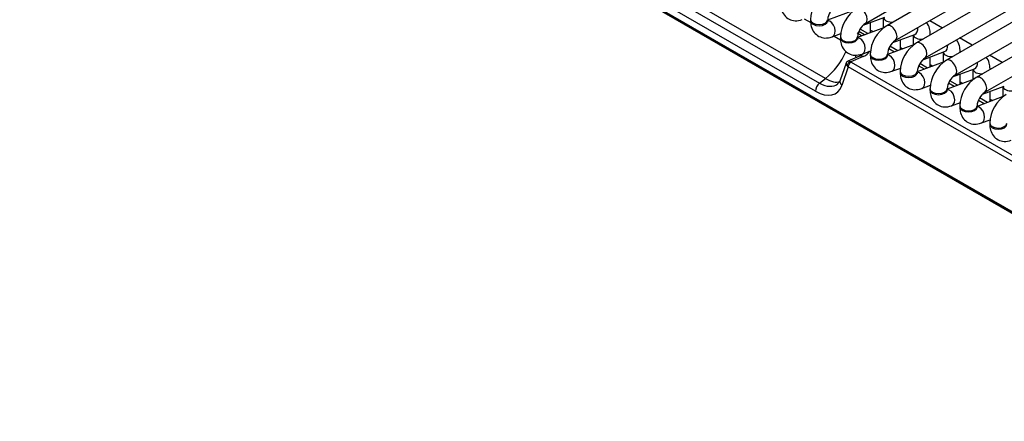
# Model space of a CAD drawing. Header units: millimetres. Extents: x 0 to 287, y 0 to 200.
# Tile 23 of 45: x 185.37 to 199.72, y 91.61 to 97.47. Entities that reach past the tile are written whole.
import ezdxf

# ---------------------------------------------------------------- set-up
doc = ezdxf.new("R2010")
doc.units = ezdxf.units.MM
doc.layers.add('134.135_BW4_CTM-', color=7, linetype='Continuous')
doc.layers.add('Standard', color=7, linetype='Continuous')

# ---------------------------------------------------------------- blocks, each defined once
blk = doc.blocks.new('SE')
at = {"layer": '134.135_BW4_CTM-', "color": 7, "linetype": 'Continuous'}
for p, q in [((205.079, 91.639), (185.365, 103.021)), ((185.366, 103.011), (205.081, 91.629)), ((185.377, 102.993), (205.091, 91.611)), ((197.696, 97.417), (205.511, 101.929)), ((205.696, 101.822), (198.007, 97.383)), ((198.132, 97.166), (205.946, 101.678)), ((206.132, 101.571), (198.442, 97.131)), ((198.567, 96.915), (206.382, 101.426)), ((206.567, 101.319), (198.878, 96.88)), ((199.003, 96.663), (206.817, 101.175)), ((207.003, 101.068), (199.313, 96.628)), ((199.438, 96.412), (207.253, 100.923)), ((197.114, 96.614), (193.61, 98.637)), ((193.523, 98.569), (197.028, 96.546)), ((196.969, 96.428), (193.465, 98.451)), ((196.804, 97.483), (196.9, 97.428)), ((197.539, 97.61), (197.146, 97.464)), ((197.662, 97.389), (197.98, 97.508)), ((197.957, 97.5), (197.957, 97.352)), ((196.896, 97.471), (196.896, 97.455)), ((197.146, 97.455), (197.146, 97.471)), ((197.974, 97.359), (197.582, 97.212)), ((197.771, 97.283), (197.771, 97.43)), ((198.819, 97.349), (198.634, 97.456)), ((197.211, 97.221), (197.34, 97.269)), ((197.24, 97.232), (197.335, 97.176)), ((197.332, 97.22), (197.332, 97.203)), ((197.582, 97.203), (197.582, 97.22)), ((197.685, 97.251), (197.601, 97.299)), ((197.733, 97.269), (197.619, 97.335)), ((197.771, 97.318), (197.808, 97.297)), ((198.097, 97.138), (198.415, 97.257)), ((198.392, 97.248), (198.392, 97.101)), ((198.642, 97.247), (198.642, 97.257)), ((199.255, 97.097), (199.069, 97.205)), ((198.41, 97.107), (198.017, 96.961)), ((198.169, 97.017), (198.054, 97.083)), ((198.207, 97.032), (198.207, 97.179)), ((198.207, 97.067), (198.244, 97.045)), ((197.608, 96.937), (197.442, 96.866)), ((197.665, 96.935), (197.482, 96.855)), ((197.647, 96.969), (197.775, 97.018)), ((197.767, 96.968), (197.767, 96.952)), ((198.017, 96.952), (198.017, 96.968)), ((198.12, 96.999), (198.037, 97.047)), ((198.533, 96.886), (198.851, 97.005)), ((198.642, 96.78), (198.642, 96.927)), ((198.828, 96.997), (198.828, 96.849)), ((199.078, 96.995), (199.078, 97.006)), ((199.69, 96.846), (199.505, 96.953)), ((197.414, 96.836), (197.329, 96.589)), ((197.446, 96.782), (197.353, 96.511)), ((204.857, 92.503), (197.446, 96.782)), ((197.491, 96.849), (204.901, 92.571)), ((198.082, 96.718), (198.211, 96.766)), ((198.845, 96.856), (198.453, 96.709)), ((198.556, 96.748), (198.472, 96.796)), ((198.604, 96.766), (198.49, 96.832)), ((198.642, 96.815), (198.679, 96.794)), ((198.203, 96.717), (198.203, 96.7)), ((198.453, 96.7), (198.453, 96.717)), ((198.968, 96.635), (199.286, 96.754)), ((199.078, 96.529), (199.078, 96.676)), ((199.264, 96.745), (199.264, 96.598)), ((199.514, 96.744), (199.514, 96.754)), ((197.028, 96.546), (197.114, 96.614)), ((198.518, 96.467), (198.646, 96.515)), ((199.281, 96.604), (198.888, 96.458)), ((198.991, 96.496), (198.908, 96.544)), ((199.04, 96.514), (198.925, 96.58)), ((199.078, 96.564), (199.115, 96.542)), ((199.404, 96.384), (199.722, 96.502)), ((199.699, 96.494), (199.699, 96.347)), ((198.638, 96.465), (198.638, 96.449)), ((198.888, 96.449), (198.888, 96.465)), ((199.716, 96.353), (199.324, 96.206)), ((199.514, 96.277), (199.514, 96.425)), ((198.953, 96.215), (199.082, 96.263)), ((199.074, 96.214), (199.074, 96.197)), ((199.324, 96.197), (199.324, 96.214)), ((199.427, 96.245), (199.343, 96.293)), ((199.475, 96.263), (199.361, 96.329)), ((199.514, 96.312), (199.55, 96.291)), ((199.389, 95.964), (199.517, 96.012)), ((199.509, 95.962), (199.509, 95.946))]:
    blk.add_line(p, q, dxfattribs=at)
for centre, radius, start, end in [((197.407, 97.453), 0.511, 122.0582, 177.9418), ((197.412, 97.45), 0.266, 124.6005, 175.3995), ((197.842, 97.201), 0.511, 122.0582, 177.9418), ((197.847, 97.198), 0.266, 124.6005, 175.3995), ((198.278, 96.95), 0.511, 122.0582, 177.9418), ((198.283, 96.947), 0.266, 124.6005, 175.3995), ((198.713, 96.698), 0.511, 122.0582, 177.9418), ((198.718, 96.695), 0.266, 124.6005, 175.3995), ((199.149, 96.447), 0.511, 122.0582, 177.9418), ((199.154, 96.444), 0.266, 124.6005, 175.3995), ((199.584, 96.195), 0.511, 122.0582, 177.9418), ((199.589, 96.192), 0.266, 124.6005, 175.3995), ((200.02, 95.944), 0.511, 122.0582, 177.9418)]:
    blk.add_arc(centre, radius, start, end, dxfattribs=at)
for centre, major_axis, ratio, start_param, end_param in [((197.634, 97.526), (0.063, -0.108), 0.57735, 0.010172, 3.141304), ((198.082, 97.509), (0.125, 0), 0.57735, 3.260392, 4.867757), ((197.021, 97.471), (0.125, 0), 0.57735, 3.14174, 6.275223), ((197.021, 97.455), (0.125, 0), 0.57735, 3.141593, 6.283185), ((197.167, 97.338), (-0.044, 0.117), 0.668835, 3.140971, 6.010802), ((198.069, 97.274), (0.063, -0.108), 0.57735, 0.010172, 3.141304), ((198.371, 97.374), (-0.044, 0.117), 0.668835, 3.141593, 4.319136), ((197.457, 97.22), (0.125, 0), 0.57735, 3.14174, 6.275223), ((197.457, 97.203), (0.125, 0), 0.57735, 3.141593, 6.283185), ((197.153, 97.17), (-0.612, 0.137), 0.393692, 3.888888, 4.040493), ((197.603, 97.087), (-0.044, 0.117), 0.668835, 3.140971, 6.010802), ((198.517, 97.257), (0.125, 0), 0.57735, 3.260392, 4.867757), ((198.517, 97.257), (0.125, 0), 0.57735, 6.127818, 6.283185), ((198.505, 97.023), (0.063, -0.108), 0.57735, 0.010172, 3.141304), ((198.807, 97.122), (-0.044, 0.117), 0.668835, 3.141593, 4.319136), ((197.067, 97.038), (-0.321, -0.507), 0.535439, 0.981637, 1.846535), ((197.12, 97.056), (-0.428, 0.258), 0.504907, 3.591536, 3.700538), ((197.647, 96.845), (0.0396, -0.0918), 0.787879, 2.416875, 3.141593), ((197.153, 97.17), (-0.612, 0.137), 0.393692, 2.64423, 3.046537), ((197.892, 96.968), (0.125, 0), 0.57735, 3.14174, 6.275223), ((197.892, 96.952), (0.125, 0), 0.57735, 3.141593, 6.283185), ((198.038, 96.835), (-0.044, 0.117), 0.668835, 3.140971, 6.010802), ((198.953, 97.006), (0.125, 0), 0.57735, 3.260392, 4.867757), ((198.953, 97.006), (0.125, 0), 0.57735, 6.127818, 6.283185), ((197.502, 96.783), (0.0859, -0.0564), 0.350321, 3.280914, 3.976141), ((197.473, 96.811), (-0.033, -0.0375), 0.743086, 3.797727, 5.577191), ((197.513, 96.816), (-0.0967, 0.0262), 0.611231, 0.704286, 0.982149), ((197.502, 96.783), (0.0633, -0.0811), 0.38622, 2.316235, 2.955922), ((197.482, 96.804), (-0.025, -0.0433), 0.57735, 3.665191, 5.550147), ((197.523, 96.861), (-0.049, 0.0112), 0.453141, 0.6972, 0.975063), ((198.94, 96.771), (0.063, -0.108), 0.57735, 0.010172, 3.141304), ((199.242, 96.871), (-0.044, 0.117), 0.668835, 3.141593, 4.319136), ((198.328, 96.717), (0.125, 0), 0.57735, 3.14174, 6.275223), ((198.328, 96.7), (0.125, 0), 0.57735, 3.141593, 6.283185), ((198.474, 96.584), (-0.044, 0.117), 0.668835, 3.140971, 6.010802), ((199.389, 96.754), (0.125, 0), 0.57735, 3.260392, 4.867757), ((199.376, 96.52), (0.063, -0.108), 0.57735, 0.010172, 3.141304), ((199.389, 96.754), (0.125, 0), 0.57735, 6.127818, 6.283185), ((197.04, 96.473), (0.05, 0.0866), 0.57735, 0.959931, 2.408554), ((196.947, 96.908), (-0.321, 0.51), 0.546518, 2.33827, 3.554379), ((197.018, 96.953), (-0.258, 0.431), 0.560919, 2.352762, 3.216562), ((197.053, 96.98), (-0.308, 0.394), 0.468323, 2.282914, 2.974695), ((197.423, 96.556), (0.0945, -0.0327), 0.768713, 3.141593, 4.165607), ((199.824, 96.503), (0.125, 0), 0.57735, 3.260392, 4.867757), ((198.763, 96.465), (0.125, 0), 0.57735, 3.14174, 6.275223), ((198.763, 96.449), (0.125, 0), 0.57735, 3.141593, 6.283185), ((198.909, 96.332), (-0.044, 0.117), 0.668835, 3.140971, 6.010802), ((199.199, 96.214), (0.125, 0), 0.57735, 3.14174, 6.275223), ((199.199, 96.197), (0.125, 0), 0.57735, 3.141593, 6.283185), ((199.345, 96.081), (-0.044, 0.117), 0.668835, 3.140971, 6.010802), ((199.634, 95.962), (0.125, 0), 0.57735, 3.14174, 6.275223), ((199.634, 95.946), (0.125, 0), 0.57735, 3.141593, 6.283185)]:
    blk.add_ellipse(centre, major_axis=major_axis, ratio=ratio, start_param=start_param, end_param=end_param, dxfattribs=at)
for points, knots in [([(196.461, 97.706), (196.463, 97.675), (196.467, 97.617), (196.508, 97.533), (196.58, 97.473), (196.677, 97.447), (196.738, 97.462), (196.776, 97.472)], [0, 0, 0, 0, 0.179542, 0.387194, 0.57595, 0.771343, 1, 1, 1, 1]), ([(196.896, 97.455), (196.898, 97.423), (196.903, 97.365), (196.944, 97.282), (197.016, 97.222), (197.112, 97.195), (197.173, 97.21), (197.211, 97.221)], [0, 0, 0, 0, 0.179542, 0.387194, 0.57595, 0.771343, 1, 1, 1, 1]), ([(197.149, 97.436), (197.149, 97.436), (197.148, 97.437), (197.146, 97.445), (197.146, 97.453), (197.146, 97.455)], [0.748032, 0.748032, 0.748032, 0.748032, 0.81857, 0.9674329, 1, 1, 1, 1]), ([(198.642, 97.257), (198.641, 97.289), (198.636, 97.346), (198.608, 97.403), (198.587, 97.429), (198.587, 97.429)], [0, 0, 0, 0, 0.1795424, 0.3871935, 0.3901116, 0.3901116, 0.3901116, 0.3901116]), ([(197.332, 97.203), (197.334, 97.172), (197.338, 97.114), (197.379, 97.03), (197.451, 96.97), (197.548, 96.944), (197.609, 96.959), (197.647, 96.969)], [0, 0, 0, 0, 0.179542, 0.387194, 0.57595, 0.771343, 1, 1, 1, 1]), ([(197.584, 97.184), (197.584, 97.184), (197.584, 97.186), (197.582, 97.193), (197.582, 97.201), (197.582, 97.203)], [0.748032, 0.748032, 0.748032, 0.748032, 0.81857, 0.9674329, 1, 1, 1, 1]), ([(199.078, 97.006), (199.076, 97.037), (199.071, 97.095), (199.044, 97.152), (199.023, 97.177), (199.023, 97.178)], [0, 0, 0, 0, 0.1795424, 0.3871935, 0.3901116, 0.3901116, 0.3901116, 0.3901116]), ([(197.767, 96.952), (197.769, 96.92), (197.774, 96.863), (197.815, 96.779), (197.887, 96.719), (197.983, 96.693), (198.044, 96.707), (198.082, 96.718)], [0, 0, 0, 0, 0.179542, 0.387194, 0.57595, 0.771343, 1, 1, 1, 1]), ([(198.02, 96.933), (198.02, 96.933), (198.019, 96.934), (198.017, 96.942), (198.017, 96.95), (198.017, 96.952)], [0.748032, 0.748032, 0.748032, 0.748032, 0.81857, 0.9674329, 1, 1, 1, 1]), ([(199.514, 96.754), (199.512, 96.786), (199.507, 96.843), (199.479, 96.9), (199.459, 96.926), (199.458, 96.926)], [0, 0, 0, 0, 0.1795424, 0.3871935, 0.3901116, 0.3901116, 0.3901116, 0.3901116]), ([(197.455, 96.869), (197.454, 96.869), (197.447, 96.869), (197.434, 96.863), (197.421, 96.851), (197.414, 96.838), (197.413, 96.83), (197.413, 96.828)], [0, 0, 0, 0, 0.063594, 0.333616, 0.616872, 0.892158, 1, 1, 1, 1]), ([(198.203, 96.7), (198.205, 96.669), (198.209, 96.611), (198.251, 96.527), (198.322, 96.467), (198.419, 96.441), (198.48, 96.456), (198.518, 96.467)], [0, 0, 0, 0, 0.179542, 0.387194, 0.57595, 0.771343, 1, 1, 1, 1]), ([(198.455, 96.682), (198.455, 96.681), (198.455, 96.683), (198.453, 96.69), (198.453, 96.699), (198.453, 96.7)], [0.748032, 0.748032, 0.748032, 0.748032, 0.81857, 0.9674329, 1, 1, 1, 1]), ([(198.638, 96.449), (198.64, 96.417), (198.645, 96.36), (198.686, 96.276), (198.758, 96.216), (198.854, 96.19), (198.915, 96.204), (198.953, 96.215)], [0, 0, 0, 0, 0.179542, 0.387194, 0.57595, 0.771343, 1, 1, 1, 1]), ([(198.891, 96.43), (198.891, 96.43), (198.89, 96.431), (198.888, 96.439), (198.888, 96.447), (198.888, 96.449)], [0.748032, 0.748032, 0.748032, 0.748032, 0.81857, 0.9674329, 1, 1, 1, 1]), ([(199.074, 96.197), (199.076, 96.166), (199.08, 96.108), (199.122, 96.024), (199.193, 95.964), (199.29, 95.938), (199.351, 95.953), (199.389, 95.964)], [0, 0, 0, 0, 0.179542, 0.387194, 0.57595, 0.771343, 1, 1, 1, 1]), ([(199.326, 96.179), (199.326, 96.179), (199.326, 96.18), (199.324, 96.188), (199.324, 96.196), (199.324, 96.197)], [0.748032, 0.748032, 0.748032, 0.748032, 0.81857, 0.9674329, 1, 1, 1, 1]), ([(199.509, 95.946), (199.511, 95.914), (199.516, 95.857), (199.557, 95.773), (199.629, 95.713), (199.725, 95.687), (199.786, 95.702), (199.824, 95.712)], [0, 0, 0, 0, 0.179542, 0.387194, 0.57595, 0.771343, 1, 1, 1, 1])]:
    blk.add_open_spline(points, degree=3, knots=knots, dxfattribs=at)
for points in [[(197.648, 96.964), (197.656, 96.968), (197.642, 96.959), (197.608, 96.937)], [(197.329, 96.589), (197.319, 96.56), (197.306, 96.542), (197.29, 96.537)]]:
    blk.add_open_spline(points, degree=3, dxfattribs=at)

msp = doc.modelspace()

# ---------------------------------------------------------------- block references
at = {"layer": 'Standard'}
msp.add_blockref('SE', (0, 0), dxfattribs=at)

doc.saveas('drawing.dxf')
